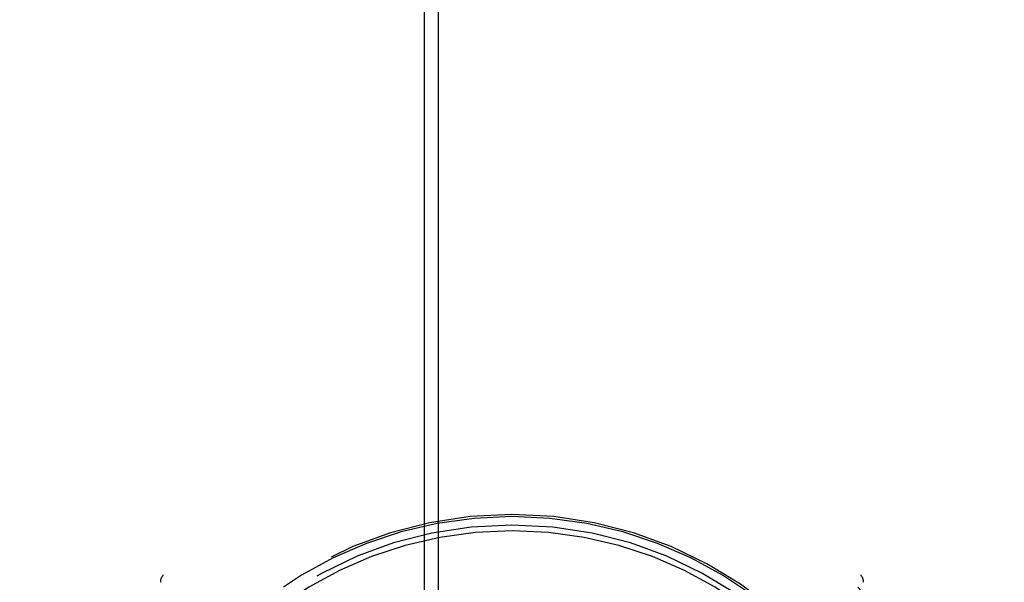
# Model space of a CAD drawing. Header units: inches. Extents: x 0 to 214, y 0 to 139.
# Tile 84 of 147: x 90.954 to 92.354, y 43.032 to 43.832. Entities that reach past the tile are written whole.
import ezdxf

# ---------------------------------------------------------------- set-up
doc = ezdxf.new("R2010")
doc.units = ezdxf.units.IN
doc.header["$LTSCALE"] = 11.786071
doc.header["$MEASUREMENT"] = 0
doc.linetypes.add('HIDDEN', pattern=[0.2, 0.1, -0.1])
doc.layers.add('MAIN_OR_RIGHT_DOOR_ASSEMBLY', color=7, linetype='CONTINUOUS')

msp = doc.modelspace()

# ---------------------------------------------------------------- linework, layer by layer
at = {"layer": 'MAIN_OR_RIGHT_DOOR_ASSEMBLY', "color": 8, "linetype": 'HIDDEN'}
for p, q in [((91.5287, 65.4063), (91.5287, 39.4046)), ((91.5487, 65.4064), (91.5487, 39.4046)), ((91.7587, 39.4046), (91.7587, 65.4064)), ((91.7787, 39.4046), (91.7787, 65.4063))]:
    msp.add_line(p, q, dxfattribs=at)
for centre, radius, start, end in [((91.6537, 42.5486), 0.7, 305.5126, 234.4874), ((91.6537, 42.5486), 0.685, 305.5126, 234.4874), ((91.6537, 42.5461), 0.5825, 0.2464, 179.7536), ((91.6537, 42.5456), 0.58, 7.6622, 172.3378), ((91.6537, 42.5461), 0.5675, 0.2497, 179.7503), ((91.6537, 42.5456), 0.56, 7.6662, 172.3273), ((91.1687, 43.0323), 0.015, 135.0748, 180), ((92.1387, 43.0323), 0.015, 0, 44.9252)]:
    msp.add_arc(centre, radius, start, end, dxfattribs=at)

doc.saveas('drawing.dxf')
